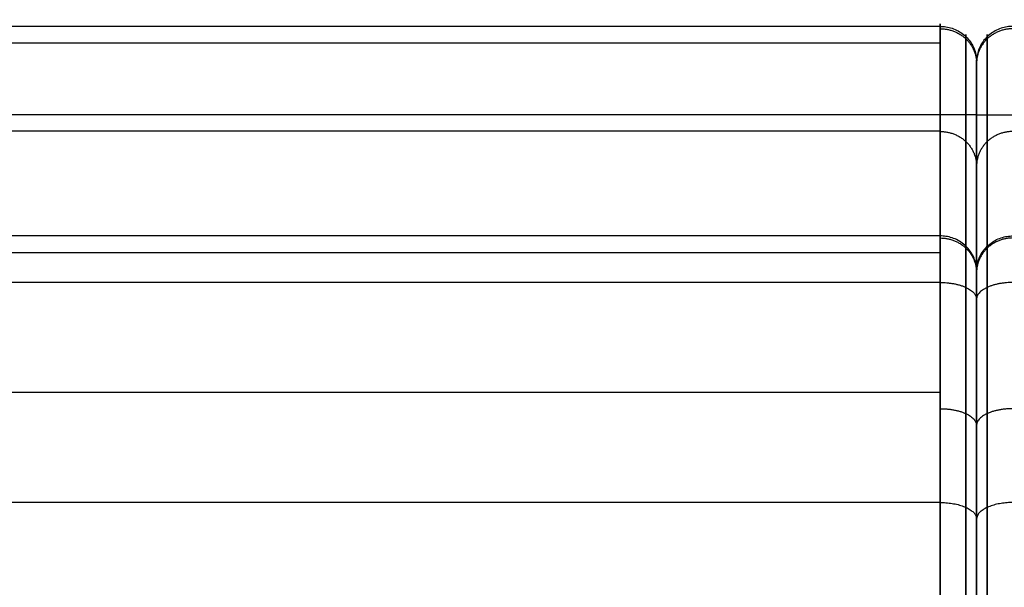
# Model space of a CAD drawing. Header units: millimetres. Extents: x -1116 to 2287, y 524 to 1575.
# Tile 78 of 95: x 1332 to 1440, y 1513 to 1575. Entities that reach past the tile are written whole.
import ezdxf

# ---------------------------------------------------------------- set-up
doc = ezdxf.new("R2010")
doc.units = ezdxf.units.MM
doc.layers.add('Patt 1$SOLIDE', color=7, linetype='Continuous', true_color=0x0070ff)

msp = doc.modelspace()

# ---------------------------------------------------------------- linework, layer by layer
at = {"layer": 'Patt 1$SOLIDE'}
msp.add_line((1436.98, 1403.84, 344.73), (1436.98, 1564.9, 344.73), dxfattribs=at)
msp.add_line((1436.98, 1403.84, 344.73), (1436.98, 1564.9, 344.73), dxfattribs=at)
at = {"layer": 'Patt 1$SOLIDE', "extrusion": (-1, 0, 0)}
for centre, radius, start, end in [((-1564.9, 338.73, -1432.98), 10, 90, 193.7653), ((-1564.9, 338.73, -1435.81), 8.83, 90, 193.4004), ((-1564.9, 338.73, -1438.16), 8.83, 90, 193.4004), ((-1564.9, 338.73, -1436.98), 6, 89.9971, 192.1644), ((-1564.9, 338.73, -1436.98), 6, 89.9971, 192.1644), ((-1541.93, 271.28, -1435.81), 8.83, 193.4344, 242.5304), ((-1541.93, 271.28, -1438.16), 8.83, 193.4344, 242.5304), ((-1541.93, 271.28, -1436.98), 6, 192.2862, 242.5311), ((-1541.93, 271.28, -1436.98), 6, 192.2862, 242.5311)]:
    msp.add_arc(centre, radius, start, end, dxfattribs=at)
at = {"layer": 'Patt 1$SOLIDE'}
for points in [[(1432.98, 1574.61, 336.35), (1011.98, 1574.61, 336.35), (590.98, 1574.61, 336.35)], [(1432.98, 1574.61, 336.35), (1432.98, 1563.13, 302.62), (1432.98, 1551.64, 268.9)], [(1435.81, 1573.49, 336.69), (1435.81, 1562, 302.96), (1435.81, 1550.52, 269.23)], [(1438.16, 1573.49, 336.69), (1438.16, 1562, 302.96), (1438.16, 1550.52, 269.23)], [(1432.98, 1572.76, 344.9), (1011.98, 1572.76, 344.9), (590.98, 1572.76, 344.9)], [(1436.98, 1570.76, 337.47), (1436.98, 1559.28, 303.73), (1436.98, 1547.79, 270)], [(1436.98, 1570.76, 337.47), (1436.98, 1559.28, 303.73), (1436.98, 1547.79, 270)], [(1432.98, 1564.9, 348.73), (1011.98, 1564.9, 348.73), (590.98, 1564.9, 348.73)], [(1432.98, 1403.84, 348.73), (1432.98, 1484.37, 348.73), (1432.98, 1564.9, 348.73)], [(1435.81, 1403.84, 347.56), (1435.81, 1484.37, 347.56), (1435.81, 1564.9, 347.56)], [(1438.16, 1403.84, 347.56), (1438.16, 1484.37, 347.56), (1438.16, 1564.9, 347.56)], [(1432.98, 1563.13, 302.62), (1011.98, 1563.13, 302.62), (590.98, 1563.13, 302.62)], [(1432.98, 1551.64, 268.9), (1011.98, 1551.64, 268.9), (590.98, 1551.64, 268.9)], [(1432.98, 1549.79, 265.1), (1011.98, 1549.79, 265.1), (590.98, 1549.79, 265.1)], [(1432.98, 1546.54, 262.4), (1011.98, 1546.54, 262.4), (590.98, 1546.54, 262.4)], [(1432.98, 1546.54, 262.4), (1432.98, 1534.48, 256.13), (1432.98, 1522.42, 249.87)], [(1435.81, 1546, 263.44), (1435.81, 1533.95, 257.18), (1435.81, 1521.89, 250.91)], [(1438.16, 1546, 263.44), (1438.16, 1533.95, 257.18), (1438.16, 1521.89, 250.91)], [(1436.98, 1544.7, 265.95), (1436.98, 1532.65, 259.69), (1436.98, 1520.6, 253.43)], [(1436.98, 1544.7, 265.95), (1436.98, 1532.65, 259.69), (1436.98, 1520.6, 253.43)], [(1432.98, 1534.48, 256.13), (1011.98, 1534.48, 256.13), (590.98, 1534.48, 256.13)], [(1432.98, 1522.42, 249.87), (1011.98, 1522.42, 249.87), (590.98, 1522.42, 249.87)]]:
    msp.add_open_spline(points, degree=2, dxfattribs=at)
for points, knots in [([(1432.98, 1574.61, 336.35), (1433.2, 1574.61, 336.35), (1433.64, 1574.58, 336.36), (1434.31, 1574.41, 336.41), (1434.96, 1574.13, 336.49), (1435.56, 1573.74, 336.61), (1436.08, 1573.24, 336.76), (1436.49, 1572.66, 336.93), (1436.78, 1572.04, 337.11), (1436.95, 1571.4, 337.29), (1436.98, 1570.97, 337.41), (1436.98, 1570.76, 337.47)], [0, 0, 0, 0, 0.647554, 1.330635, 2.041607, 2.770486, 3.505639, 4.23482, 4.946366, 5.630242, 6.278737, 6.278737, 6.278737, 6.278737]), ([(1440.98, 1574.61, 336.35), (1440.77, 1574.61, 336.35), (1440.32, 1574.58, 336.36), (1439.66, 1574.41, 336.41), (1439.01, 1574.13, 336.49), (1438.41, 1573.74, 336.61), (1437.89, 1573.24, 336.76), (1437.48, 1572.66, 336.93), (1437.19, 1572.04, 337.11), (1437.02, 1571.4, 337.29), (1436.98, 1570.97, 337.41), (1436.98, 1570.76, 337.47)], [0, 0, 0, 0, 0.647554, 1.330635, 2.041607, 2.770486, 3.505639, 4.23482, 4.946366, 5.630242, 6.278737, 6.278737, 6.278737, 6.278737]), ([(1436.98, 1547.79, 270), (1436.98, 1548, 269.94), (1436.95, 1548.43, 269.82), (1436.78, 1549.07, 269.64), (1436.49, 1549.69, 269.46), (1436.08, 1550.27, 269.3), (1435.56, 1550.77, 269.15), (1434.96, 1551.17, 269.04), (1434.31, 1551.45, 268.95), (1433.64, 1551.61, 268.91), (1433.2, 1551.64, 268.9), (1432.98, 1551.64, 268.9)], [-6.279142, -6.279142, -6.279142, -6.279142, -5.630607, -4.94667, -4.235047, -3.505787, -2.770568, -2.041642, -1.330645, -0.647555, 0, 0, 0, 0]), ([(1436.98, 1547.79, 270), (1436.98, 1548, 269.94), (1437.02, 1548.43, 269.82), (1437.19, 1549.07, 269.64), (1437.48, 1549.69, 269.46), (1437.89, 1550.27, 269.3), (1438.41, 1550.77, 269.15), (1439.01, 1551.17, 269.04), (1439.66, 1551.45, 268.95), (1440.32, 1551.61, 268.91), (1440.77, 1551.64, 268.9), (1440.98, 1551.64, 268.9)], [-6.279142, -6.279142, -6.279142, -6.279142, -5.630607, -4.94667, -4.235047, -3.505787, -2.770568, -2.041642, -1.330645, -0.647555, 0, 0, 0, 0]), ([(1432.98, 1522.42, 249.87), (1433.2, 1522.42, 249.87), (1433.64, 1522.41, 249.9), (1434.31, 1522.33, 250.05), (1434.96, 1522.2, 250.31), (1435.56, 1522.01, 250.67), (1436.08, 1521.77, 251.14), (1436.49, 1521.5, 251.67), (1436.78, 1521.21, 252.25), (1436.95, 1520.91, 252.84), (1436.98, 1520.7, 253.24), (1436.98, 1520.6, 253.43)], [0, 0, 0, 0, 0.647551, 1.330604, 2.041488, 2.770183, 3.505018, 4.233722, 4.944621, 5.627693, 6.275045, 6.275045, 6.275045, 6.275045]), ([(1440.98, 1522.42, 249.87), (1440.77, 1522.42, 249.87), (1440.32, 1522.41, 249.9), (1439.66, 1522.33, 250.05), (1439.01, 1522.2, 250.31), (1438.41, 1522.01, 250.67), (1437.89, 1521.77, 251.14), (1437.48, 1521.5, 251.67), (1437.19, 1521.21, 252.25), (1437.02, 1520.91, 252.84), (1436.98, 1520.7, 253.24), (1436.98, 1520.6, 253.43)], [0, 0, 0, 0, 0.647551, 1.330604, 2.041488, 2.770183, 3.505018, 4.233722, 4.944621, 5.627693, 6.275045, 6.275045, 6.275045, 6.275045]), ([(1436.98, 1520.6, 253.43), (1436.98, 1510.76, 248.51), (1436.98, 1493.72, 233.59), (1436.98, 1486.69, 212.05), (1436.98, 1486.26, 201.21)], [0.02834, 0.02834, 0.02834, 0.02834, 33.078934, 65.59512, 65.59512, 65.59512, 65.59512]), ([(1436.98, 1520.6, 253.43), (1436.98, 1510.76, 248.51), (1436.98, 1493.72, 233.59), (1436.98, 1486.69, 212.05), (1436.98, 1486.26, 201.21)], [0.02834, 0.02834, 0.02834, 0.02834, 33.078934, 65.59512, 65.59512, 65.59512, 65.59512])]:
    msp.add_open_spline(points, degree=3, knots=knots, dxfattribs=at)
for points, weights in [([(1432.98, 1574.35, 341.99), (1436.98, 1574.35, 341.99), (1436.98, 1570.57, 340.69)], [1, 0.707106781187, 1]), ([(1440.98, 1574.35, 341.99), (1436.98, 1574.35, 341.99), (1436.98, 1570.57, 340.69)], [1, 0.707106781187, 1]), ([(1436.98, 1564.9, 344.73), (1436.98, 1564.9, 348.73), (1432.98, 1564.9, 348.73)], [1, 0.707106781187, 1]), ([(1436.98, 1564.9, 344.73), (1436.98, 1564.9, 348.73), (1440.98, 1564.9, 348.73)], [1, 0.707106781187, 1]), ([(1432.98, 1563.09, 302.53), (1436.98, 1563.09, 302.53), (1436.98, 1559.31, 303.82)], [1, 0.707106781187, 1]), ([(1440.98, 1563.09, 302.53), (1436.98, 1563.09, 302.53), (1436.98, 1559.31, 303.82)], [1, 0.707106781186, 1]), ([(1432.98, 1551.64, 268.9), (1432.98, 1550.56, 264.5), (1432.98, 1546.54, 262.4)], [1, 0.910809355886, 1]), ([(1432.98, 1551.42, 268.14), (1436.98, 1551.42, 268.14), (1436.98, 1547.63, 269.39)], [1, 0.707106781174, 1]), ([(1440.98, 1551.42, 268.14), (1436.98, 1551.42, 268.14), (1436.98, 1547.63, 269.39)], [1, 0.707106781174, 1]), ([(1432.98, 1546.54, 262.4), (1436.98, 1546.54, 262.4), (1436.98, 1544.7, 265.95)], [1, 0.707106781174, 1]), ([(1440.98, 1546.54, 262.4), (1436.98, 1546.54, 262.4), (1436.98, 1544.7, 265.95)], [1, 0.707106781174, 1]), ([(1432.98, 1532.71, 255.21), (1436.98, 1532.71, 255.21), (1436.98, 1530.86, 258.76)], [1, 0.707106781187, 1]), ([(1440.98, 1532.71, 255.21), (1436.98, 1532.71, 255.21), (1436.98, 1530.86, 258.76)], [1, 0.707106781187, 1]), ([(1432.98, 1522.42, 249.87), (1432.98, 1491.6, 234.39), (1432.98, 1490.25, 200.92)], [1, 0.872810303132, 1]), ([(1432.98, 1522.42, 249.87), (1433.01, 1522.42, 249.87), (1433.04, 1522.42, 249.87)], [1, 0.997304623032, 0.994658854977])]:
    msp.add_rational_spline(points, weights, degree=2, dxfattribs=at)
for points in [[(1435.81, 1521.89, 250.91), (1435.81, 1512.46, 246.2), (1435.81, 1496.17, 231.93), (1435.81, 1489.47, 211.37), (1435.81, 1489.08, 201.01)], [(1438.16, 1521.89, 250.91), (1438.16, 1512.46, 246.2), (1438.16, 1496.17, 231.93), (1438.16, 1489.47, 211.37), (1438.16, 1489.08, 201.01)]]:
    msp.add_rational_spline(points, [0.853553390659, 0.853553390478, 0.853553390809, 0.853553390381, 0.853553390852], degree=3, knots=[0.007483, 0.007483, 0.007483, 0.007483, 33.078934, 65.684249, 65.684249, 65.684249, 65.684249], dxfattribs=at)

doc.saveas('drawing.dxf')
